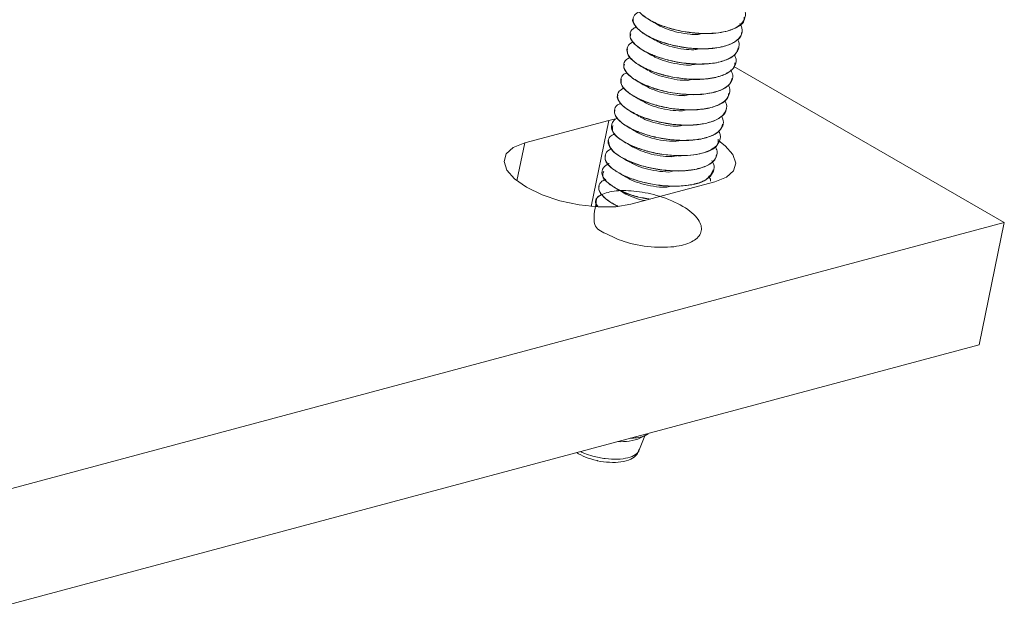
# Model space of a CAD drawing. Header units: millimetres. Extents: x -172 to 1038, y -1779 to -162.
# Tile 15 of 63: x 145 to 217, y -1271 to -1227. Entities that reach past the tile are written whole.
import ezdxf

# ---------------------------------------------------------------- set-up
doc = ezdxf.new("R2010")
doc.units = ezdxf.units.MM

msp = doc.modelspace()

# ---------------------------------------------------------------- linework, layer by layer
at = {"color": 7, "linetype": 'Continuous', "lineweight": 15}
for p, q in [((190.048, -1227.996), (190.046, -1228.005)), ((198.227, -1227.932), (198.228, -1227.923)), ((189.819, -1229.114), (189.817, -1229.123)), ((197.998, -1229.049), (198, -1229.041)), ((189.59, -1230.232), (189.588, -1230.241)), ((197.769, -1230.168), (197.771, -1230.159)), ((217.439, -1241.845), (197.65, -1230.421)), ((189.361, -1231.35), (189.359, -1231.359)), ((197.54, -1231.285), (197.542, -1231.277)), ((189.133, -1232.468), (189.131, -1232.477)), ((197.311, -1232.404), (197.313, -1232.394)), ((188.904, -1233.586), (188.902, -1233.595)), ((197.083, -1233.522), (197.085, -1233.513)), ((188.479, -1234.363), (182.332, -1236.009)), ((188.968, -1234.257), (188.479, -1234.363)), ((188.675, -1234.704), (188.673, -1234.713)), ((196.854, -1234.639), (196.856, -1234.63)), ((188.446, -1235.822), (188.444, -1235.831)), ((196.625, -1235.757), (196.627, -1235.749)), ((196.396, -1236.875), (196.398, -1236.866)), ((188.217, -1236.94), (188.216, -1236.949)), ((187.989, -1238.058), (187.987, -1238.066)), ((196.168, -1237.993), (196.17, -1237.984)), ((190.11, -1240.5), (196.257, -1238.853)), ((187.76, -1239.176), (187.758, -1239.185)), ((187.531, -1240.294), (187.529, -1240.302)), ((114.987, -1269.289), (217.439, -1241.845)), ((215.608, -1250.788), (217.439, -1241.845)), ((113.157, -1278.232), (215.608, -1250.788)), ((190.686, -1258.556), (191.111, -1257.458)), ((190.808, -1257.617), (191.359, -1257.328))]:
    msp.add_line(p, q, dxfattribs=at)
at = {"color": 8, "linetype": 'Continuous', "lineweight": 15}
for p, q in [((187.19, -1240.665), (188.479, -1234.363)), ((181.763, -1238.792), (182.332, -1236.009))]:
    msp.add_line(p, q, dxfattribs=at)
at = {"color": 7, "linetype": 'Continuous', "lineweight": 15, "flags": 128}
for points in [[(182.332, -1236.009), (181.492, -1236.346), (180.975, -1236.813), (180.815, -1237.379), (181.023, -1238.004), (181.586, -1238.646), (182.465, -1239.261), (183.599, -1239.808), (184.912, -1240.249), (186.315, -1240.554), (187.711, -1240.702), (189.005, -1240.684), (190.11, -1240.5)], [(196.257, -1238.853), (197.097, -1238.516), (197.615, -1238.049), (197.775, -1237.484), (197.566, -1236.859), (197.003, -1236.217), (196.55, -1235.868)]]:
    msp.add_lwpolyline(points, dxfattribs=at)
at = {"color": 7, "linetype": 'Continuous', "lineweight": 15}
msp.add_arc((189.412, -1254.175), 3.715, 265.75203, 292.0778, dxfattribs=at)
for points, knots in [([(198.325, -1226.144), (198.345, -1226.171), (198.525, -1226.412), (198.498, -1226.814), (198.25, -1227.279), (197.694, -1227.661), (196.856, -1227.92), (195.768, -1228.02), (194.646, -1227.97), (193.492, -1227.779), (192.415, -1227.46), (191.519, -1227.057), (190.856, -1226.596), (190.491, -1226.118), (190.48, -1225.682), (190.669, -1225.398), (190.905, -1225.295), (190.944, -1225.278)], [0, 0, 0, 0, 0.010465, 0.094749, 0.163108, 0.227077, 0.317373, 0.386976, 0.461383, 0.536809, 0.609853, 0.68584, 0.75818, 0.834867, 0.910311, 0.984989, 1, 1, 1, 1]), ([(190.59, -1225.784), (190.563, -1225.936), (190.498, -1226.305), (191.326, -1226.997), (192.773, -1227.631), (194.589, -1228.007), (196.397, -1228.037), (197.751, -1227.675), (198.448, -1227.21), (198.396, -1226.865), (198.387, -1226.804)], [0, 0, 0, 0, 0.101612, 0.245705, 0.390353, 0.535655, 0.679419, 0.825378, 0.969066, 1, 1, 1, 1]), ([(198.083, -1227.271), (198.142, -1227.38), (198.319, -1227.706), (198.197, -1228.155), (197.781, -1228.603), (197.162, -1228.888), (196.557, -1229.022), (196.221, -1229.067), (196.098, -1229.081), (196.039, -1229.086), (196.014, -1229.088), (195.929, -1229.096), (195.642, -1229.115), (194.976, -1229.122), (193.974, -1229.03), (192.83, -1228.787), (191.806, -1228.428), (191.13, -1228.067), (190.728, -1227.767), (190.411, -1227.454), (190.219, -1227.062), (190.301, -1226.655), (190.605, -1226.466), (190.748, -1226.377)], [0, 0, 0, 0, 0.042665, 0.128016, 0.190308, 0.271957, 0.322993, 0.338748, 0.34797, 0.35013, 0.351404, 0.353459, 0.368411, 0.412487, 0.488508, 0.560546, 0.636971, 0.712113, 0.74571, 0.783371, 0.86066, 0.934404, 1, 1, 1, 1]), ([(190.279, -1226.888), (190.277, -1226.891), (190.168, -1227.038), (190.37, -1227.422), (190.915, -1227.973), (191.891, -1228.481), (193.125, -1228.883), (194.488, -1229.112), (195.825, -1229.148), (196.992, -1228.972), (197.806, -1228.592), (198.214, -1228.219), (198.194, -1227.967), (198.19, -1227.926)], [0, 0, 0, 0, 0.002275, 0.111273, 0.219006, 0.328618, 0.435937, 0.545575, 0.653242, 0.762316, 0.871021, 0.979023, 1, 1, 1, 1]), ([(191.475, -1227.011), (191.573, -1227.068), (191.769, -1227.182), (191.98, -1227.305), (192.085, -1227.366)], [0, 0, 0, 0, 0.500476, 1, 1, 1, 1]), ([(192.102, -1227.375), (192.106, -1227.377), (192.262, -1227.493), (192.765, -1227.693), (193.557, -1227.931), (194.324, -1228.062), (194.775, -1228.067), (194.936, -1228.068)], [0, 0, 0, 0, 0.007171, 0.287687, 0.562663, 0.843948, 1, 1, 1, 1]), ([(197.898, -1228.408), (197.9, -1228.412), (198.044, -1228.605), (198.039, -1228.909), (197.947, -1229.242), (197.748, -1229.527), (197.359, -1229.833), (196.602, -1230.108), (195.582, -1230.248), (194.449, -1230.23), (193.232, -1230.06), (192.379, -1229.826), (191.923, -1229.658), (191.82, -1229.618), (191.793, -1229.607), (191.788, -1229.606), (191.787, -1229.605), (191.787, -1229.605), (191.787, -1229.605), (191.787, -1229.605), (191.787, -1229.605), (191.786, -1229.605), (191.783, -1229.603), (191.749, -1229.59), (191.657, -1229.552), (191.168, -1229.341), (190.548, -1228.972), (190.189, -1228.565), (190.052, -1228.282), (190.013, -1227.989), (190.133, -1227.695), (190.424, -1227.556), (190.511, -1227.514)], [0, 0, 0, 0, 0.001581, 0.075885, 0.122959, 0.149217, 0.213735, 0.294142, 0.365268, 0.443454, 0.519091, 0.599985, 0.617454, 0.622848, 0.623848, 0.623964, 0.624021, 0.624022, 0.624023, 0.624025, 0.62403, 0.62407, 0.624172, 0.624854, 0.63199, 0.646179, 0.745311, 0.814632, 0.838569, 0.884059, 0.965425, 1, 1, 1, 1]), ([(190.103, -1228.017), (190.075, -1228.087), (189.986, -1228.31), (190.322, -1228.776), (191.059, -1229.316), (192.162, -1229.788), (193.471, -1230.122), (194.841, -1230.27), (196.125, -1230.218), (197.151, -1229.949), (197.82, -1229.548), (197.915, -1229.194), (197.957, -1229.04)], [0, 0, 0, 0, 0.048977, 0.156551, 0.26569, 0.374257, 0.482349, 0.591761, 0.699135, 0.808811, 0.916226, 1, 1, 1, 1]), ([(191.246, -1228.129), (191.344, -1228.186), (191.54, -1228.3), (191.751, -1228.423), (191.856, -1228.484)], [0, 0, 0, 0, 0.500481, 1, 1, 1, 1]), ([(194.935, -1228.082), (194.995, -1228.068), (195.115, -1228.041), (195.242, -1228.015), (195.305, -1228.001)], [0, 0, 0, 0, 0.499953, 1, 1, 1, 1]), ([(197.659, -1229.557), (197.688, -1229.601), (197.88, -1229.903), (197.786, -1230.26), (197.599, -1230.528), (197.543, -1230.593), (197.535, -1230.601), (197.532, -1230.605), (197.532, -1230.605), (197.531, -1230.605), (197.531, -1230.605), (197.531, -1230.605), (197.531, -1230.605), (197.53, -1230.607), (197.527, -1230.61), (197.519, -1230.618), (197.505, -1230.633), (197.473, -1230.664), (197.371, -1230.757), (197.18, -1230.889), (196.695, -1231.125), (195.942, -1231.311), (194.844, -1231.372), (193.756, -1231.299), (192.631, -1231.09), (191.836, -1230.838), (191.232, -1230.59), (190.672, -1230.309), (190.122, -1229.902), (189.771, -1229.402), (189.826, -1228.974), (190.04, -1228.697), (190.262, -1228.62), (190.28, -1228.614)], [0, 0, 0, 0, 0.017519, 0.119706, 0.147204, 0.150302, 0.15189, 0.151915, 0.151927, 0.15193, 0.151932, 0.151933, 0.151943, 0.152015, 0.152593, 0.15375, 0.156064, 0.160691, 0.169945, 0.206091, 0.238566, 0.330742, 0.394032, 0.469848, 0.542189, 0.61387, 0.638859, 0.687167, 0.763899, 0.83549, 0.924068, 0.993931, 1, 1, 1, 1]), ([(191.877, -1228.483), (192.027, -1228.567), (192.367, -1228.757), (193.105, -1228.993), (193.931, -1229.161), (194.471, -1229.183), (194.717, -1229.192)], [0, 0, 0, 0, 0.2161487, 0.4892078, 0.7671468, 1, 1, 1, 1]), ([(189.843, -1229.127), (189.837, -1229.274), (189.826, -1229.585), (190.36, -1230.131), (191.264, -1230.646), (192.472, -1231.069), (193.825, -1231.326), (195.176, -1231.392), (196.378, -1231.248), (197.252, -1230.895), (197.717, -1230.511), (197.717, -1230.231), (197.717, -1230.158)], [0, 0, 0, 0, 0.095352, 0.202772, 0.312455, 0.419836, 0.529254, 0.637354, 0.745926, 0.855074, 0.962653, 1, 1, 1, 1]), ([(191.017, -1229.247), (191.115, -1229.304), (191.311, -1229.417), (191.522, -1229.541), (191.628, -1229.602)], [0, 0, 0, 0, 0.500476, 1, 1, 1, 1]), ([(191.661, -1229.602), (191.749, -1229.657), (192.011, -1229.821), (192.657, -1230.051), (193.499, -1230.239), (194.141, -1230.325), (194.447, -1230.314), (194.472, -1230.313)], [0, 0, 0, 0, 0.1398082, 0.4164885, 0.6942584, 0.9751324, 1, 1, 1, 1]), ([(194.707, -1229.2), (194.767, -1229.186), (194.886, -1229.159), (195.013, -1229.133), (195.076, -1229.119)], [0, 0, 0, 0, 0.49995, 1, 1, 1, 1]), ([(189.636, -1230.252), (189.613, -1230.297), (189.51, -1230.492), (189.791, -1230.929), (190.464, -1231.474), (191.524, -1231.96), (192.811, -1232.32), (194.18, -1232.496), (195.487, -1232.475), (196.561, -1232.238), (197.313, -1231.836), (197.455, -1231.461), (197.523, -1231.281)], [0, 0, 0, 0, 0.032572, 0.140564, 0.249256, 0.358321, 0.465976, 0.575602, 0.682911, 0.792511, 0.900234, 1, 1, 1, 1]), ([(197.411, -1230.664), (197.473, -1230.792), (197.628, -1231.11), (197.475, -1231.572), (197.032, -1231.999), (196.298, -1232.301), (195.496, -1232.442), (194.823, -1232.474), (194.352, -1232.466), (193.812, -1232.433), (192.994, -1232.331), (192.165, -1232.137), (191.525, -1231.92), (190.883, -1231.664), (190.205, -1231.288), (189.694, -1230.788), (189.523, -1230.322), (189.653, -1229.953), (189.961, -1229.794), (190.061, -1229.742)], [0, 0, 0, 0, 0.050426, 0.126168, 0.200927, 0.275688, 0.348262, 0.388252, 0.417027, 0.443217, 0.494691, 0.5761, 0.60782, 0.635596, 0.727674, 0.798676, 0.872375, 0.958113, 1, 1, 1, 1]), ([(190.788, -1230.364), (190.886, -1230.421), (191.082, -1230.535), (191.293, -1230.659), (191.399, -1230.72)], [0, 0, 0, 0, 0.500476, 1, 1, 1, 1]), ([(194.478, -1230.318), (194.538, -1230.304), (194.658, -1230.277), (194.784, -1230.251), (194.847, -1230.237)], [0, 0, 0, 0, 0.499953, 1, 1, 1, 1]), ([(197.228, -1231.801), (197.232, -1231.806), (197.372, -1232.004), (197.352, -1232.376), (197.135, -1232.844), (196.725, -1233.133), (196.256, -1233.339), (195.644, -1233.511), (194.894, -1233.59), (194.218, -1233.587), (193.467, -1233.549), (192.464, -1233.399), (191.318, -1233.067), (190.37, -1232.649), (189.715, -1232.188), (189.34, -1231.69), (189.341, -1231.268), (189.534, -1230.973), (189.771, -1230.883), (189.813, -1230.868)], [0, 0, 0, 0, 0.002057, 0.078851, 0.15206, 0.218125, 0.246367, 0.300974, 0.380283, 0.409894, 0.438844, 0.529612, 0.602672, 0.678556, 0.76305, 0.827784, 0.915311, 0.985055, 1, 1, 1, 1]), ([(191.429, -1230.724), (191.464, -1230.749), (191.659, -1230.885), (192.217, -1231.098), (193.033, -1231.318), (193.749, -1231.428), (194.14, -1231.424), (194.245, -1231.423)], [0, 0, 0, 0, 0.06119, 0.340444, 0.616061, 0.897514, 1, 1, 1, 1]), ([(189.406, -1231.367), (189.387, -1231.486), (189.342, -1231.766), (189.8, -1232.284), (190.648, -1232.809), (191.822, -1233.251), (193.162, -1233.536), (194.524, -1233.63), (195.757, -1233.519), (196.687, -1233.195), (197.218, -1232.802), (197.245, -1232.494), (197.253, -1232.392)], [0, 0, 0, 0, 0.079221, 0.186519, 0.296136, 0.403768, 0.512833, 0.621496, 0.729492, 0.83895, 0.946294, 1, 1, 1, 1]), ([(190.56, -1231.482), (190.658, -1231.539), (190.854, -1231.653), (191.065, -1231.777), (191.17, -1231.838)], [0, 0, 0, 0, 0.50048, 1, 1, 1, 1]), ([(194.249, -1231.436), (194.309, -1231.422), (194.429, -1231.395), (194.555, -1231.369), (194.618, -1231.355)], [0, 0, 0, 0, 0.499953, 1, 1, 1, 1]), ([(189.159, -1232.484), (189.145, -1232.506), (189.037, -1232.674), (189.271, -1233.082), (189.876, -1233.631), (190.892, -1234.13), (192.151, -1234.513), (193.519, -1234.718), (194.841, -1234.727), (195.976, -1234.524), (196.736, -1234.122), (197.102, -1233.761), (197.071, -1233.534), (197.069, -1233.52)], [0, 0, 0, 0, 0.0161862, 0.1247598, 0.2328933, 0.3423215, 0.4497254, 0.5594255, 0.6668572, 0.7762417, 0.8844588, 0.9929472, 1, 1, 1, 1]), ([(196.96, -1232.894), (197.003, -1232.971), (197.186, -1233.297), (197.065, -1233.732), (196.648, -1234.176), (196.021, -1234.484), (195.073, -1234.688), (193.978, -1234.726), (192.81, -1234.616), (191.68, -1234.376), (190.658, -1234.014), (189.83, -1233.575), (189.32, -1233.127), (189.079, -1232.66), (189.127, -1232.255), (189.471, -1232.058), (189.611, -1231.978)], [0, 0, 0, 0, 0.030378, 0.128822, 0.183623, 0.260649, 0.334768, 0.414305, 0.485705, 0.560753, 0.636978, 0.711109, 0.789376, 0.848998, 0.938718, 1, 1, 1, 1]), ([(191.175, -1231.838), (191.372, -1231.941), (191.77, -1232.147), (192.575, -1232.386), (193.357, -1232.528), (193.836, -1232.537), (194.024, -1232.541)], [0, 0, 0, 0, 0.268689, 0.541565, 0.820532, 1, 1, 1, 1]), ([(194.02, -1232.554), (194.08, -1232.54), (194.2, -1232.513), (194.326, -1232.487), (194.39, -1232.473)], [0, 0, 0, 0, 0.49995, 1, 1, 1, 1]), ([(196.748, -1234.029), (196.808, -1234.188), (196.936, -1234.529), (196.737, -1235.003), (196.244, -1235.413), (195.444, -1235.701), (194.473, -1235.833), (193.353, -1235.823), (192.185, -1235.67), (191.314, -1235.439), (190.855, -1235.277), (190.714, -1235.223), (190.644, -1235.195), (190.612, -1235.182), (190.599, -1235.177), (190.596, -1235.176), (190.595, -1235.175), (190.594, -1235.175), (190.594, -1235.175), (190.594, -1235.175), (190.594, -1235.175), (190.594, -1235.175), (190.594, -1235.175), (190.592, -1235.174), (190.552, -1235.157), (190.441, -1235.112), (189.972, -1234.9), (189.381, -1234.538), (188.944, -1234.04), (188.852, -1233.604), (189.002, -1233.279), (189.274, -1233.148), (189.353, -1233.11)], [0, 0, 0, 0, 0.063834, 0.136446, 0.212457, 0.290273, 0.365785, 0.43164, 0.516157, 0.591172, 0.609986, 0.619395, 0.624099, 0.626452, 0.627039, 0.627186, 0.627259, 0.627297, 0.627299, 0.6273, 0.627301, 0.627303, 0.627307, 0.627379, 0.627686, 0.636927, 0.654337, 0.746519, 0.81733, 0.890641, 0.968148, 1, 1, 1, 1]), ([(190.331, -1232.6), (190.429, -1232.657), (190.625, -1232.771), (190.836, -1232.895), (190.941, -1232.956)], [0, 0, 0, 0, 0.500481, 1, 1, 1, 1]), ([(190.968, -1232.954), (191.097, -1233.03), (191.412, -1233.212), (192.12, -1233.446), (192.965, -1233.627), (193.532, -1233.655), (193.806, -1233.668)], [0, 0, 0, 0, 0.191834, 0.465209, 0.742523, 1, 1, 1, 1]), ([(188.926, -1233.599), (188.912, -1233.694), (188.876, -1233.949), (189.244, -1234.436), (190.04, -1234.971), (191.175, -1235.429), (192.501, -1235.742), (193.868, -1235.865), (195.13, -1235.785), (196.113, -1235.491), (196.716, -1235.092), (196.777, -1234.759), (196.801, -1234.627)], [0, 0, 0, 0, 0.06307, 0.170421, 0.279821, 0.387878, 0.496443, 0.605552, 0.713116, 0.822734, 0.93002, 1, 1, 1, 1]), ([(190.102, -1233.718), (190.2, -1233.775), (190.396, -1233.889), (190.607, -1234.013), (190.713, -1234.074)], [0, 0, 0, 0, 0.500476, 1, 1, 1, 1]), ([(193.792, -1233.672), (193.851, -1233.658), (193.971, -1233.631), (194.098, -1233.604), (194.161, -1233.591)], [0, 0, 0, 0, 0.49995, 1, 1, 1, 1]), ([(196.514, -1235.132), (196.538, -1235.168), (196.703, -1235.422), (196.654, -1235.837), (196.346, -1236.294), (195.735, -1236.66), (194.854, -1236.894), (193.757, -1236.963), (192.634, -1236.893), (191.502, -1236.685), (190.401, -1236.335), (189.532, -1235.914), (188.952, -1235.458), (188.626, -1234.979), (188.682, -1234.561), (188.907, -1234.283), (189.122, -1234.209), (189.143, -1234.202)], [0, 0, 0, 0, 0.014202, 0.100541, 0.170355, 0.234201, 0.326094, 0.394426, 0.465442, 0.544785, 0.614027, 0.699803, 0.768902, 0.83372, 0.926347, 0.992986, 1, 1, 1, 1]), ([(190.746, -1234.075), (190.817, -1234.12), (191.057, -1234.276), (191.674, -1234.501), (192.509, -1234.7), (193.175, -1234.792), (193.507, -1234.783), (193.556, -1234.781)], [0, 0, 0, 0, 0.11511, 0.392653, 0.669607, 0.950756, 1, 1, 1, 1]), ([(193.563, -1234.79), (193.623, -1234.776), (193.743, -1234.749), (193.869, -1234.722), (193.932, -1234.709)], [0, 0, 0, 0, 0.499953, 1, 1, 1, 1]), ([(196.262, -1236.252), (196.325, -1236.372), (196.457, -1236.625), (196.402, -1236.9), (196.329, -1237.074), (196.283, -1237.154), (196.232, -1237.228), (196.114, -1237.37), (195.789, -1237.635), (195.218, -1237.865), (194.615, -1237.983), (194.005, -1238.058), (193.135, -1238.075), (191.969, -1237.946), (190.838, -1237.683), (189.836, -1237.311), (189.043, -1236.858), (188.547, -1236.378), (188.388, -1235.93), (188.504, -1235.562), (188.797, -1235.401), (188.923, -1235.331)], [0, 0, 0, 0, 0.0476578, 0.0996108, 0.1174422, 0.1272625, 0.1373296, 0.1534969, 0.1987205, 0.2842718, 0.3232271, 0.3441111, 0.4213837, 0.4999288, 0.5685288, 0.6474439, 0.7249642, 0.7986587, 0.8742322, 0.9460329, 1, 1, 1, 1]), ([(188.789, -1234.732), (188.754, -1234.896), (188.668, -1235.302), (189.698, -1236.074), (191.456, -1236.735), (193.574, -1237.027), (195.391, -1236.837), (196.484, -1236.347), (196.493, -1235.882), (196.496, -1235.732)], [0, 0, 0, 0, 0.1091652, 0.2717226, 0.433697, 0.597633, 0.7599256, 0.9220691, 1, 1, 1, 1]), ([(189.873, -1234.836), (189.971, -1234.893), (190.167, -1235.007), (190.378, -1235.131), (190.484, -1235.192)], [0, 0, 0, 0, 0.500476, 1, 1, 1, 1]), ([(190.509, -1235.198), (190.529, -1235.213), (190.706, -1235.34), (191.237, -1235.547), (192.043, -1235.775), (192.783, -1235.894), (193.201, -1235.894), (193.331, -1235.894)], [0, 0, 0, 0, 0.036255, 0.316171, 0.591429, 0.872881, 1, 1, 1, 1]), ([(188.469, -1235.833), (188.502, -1236.081), (188.571, -1236.59), (189.905, -1237.405), (191.511, -1237.887), (192.867, -1238.06), (193.86, -1238.082), (194.765, -1237.985), (195.748, -1237.701), (196.332, -1237.297), (196.361, -1236.93), (196.365, -1236.869)], [0, 0, 0, 0, 0.153918, 0.317269, 0.478679, 0.561408, 0.642378, 0.72409, 0.806849, 0.968199, 1, 1, 1, 1]), ([(189.645, -1235.954), (189.743, -1236.011), (189.939, -1236.125), (190.15, -1236.248), (190.255, -1236.31)], [0, 0, 0, 0, 0.50048, 1, 1, 1, 1]), ([(193.334, -1235.908), (193.394, -1235.894), (193.514, -1235.867), (193.64, -1235.84), (193.703, -1235.827)], [0, 0, 0, 0, 0.499954, 1, 1, 1, 1]), ([(196.029, -1237.305), (196.049, -1237.333), (196.216, -1237.557), (196.216, -1237.96), (195.982, -1238.452), (195.412, -1238.835), (194.579, -1239.094), (193.541, -1239.2), (192.397, -1239.153), (191.231, -1238.965), (190.149, -1238.648), (189.24, -1238.241), (188.572, -1237.781), (188.207, -1237.302), (188.192, -1236.872), (188.373, -1236.574), (188.644, -1236.468), (188.707, -1236.444)], [0, 0, 0, 0, 0.010669, 0.087498, 0.161673, 0.234344, 0.310255, 0.384231, 0.457992, 0.532663, 0.607584, 0.680749, 0.75507, 0.830899, 0.9035, 0.977664, 1, 1, 1, 1]), ([(190.268, -1236.309), (190.443, -1236.403), (190.813, -1236.602), (191.588, -1236.84), (192.39, -1236.994), (192.897, -1237.009), (193.112, -1237.015)], [0, 0, 0, 0, 0.2445531, 0.5174275, 0.7959782, 1, 1, 1, 1]), ([(191.476, -1240.134), (191.163, -1240.078), (190.481, -1239.956), (189.536, -1239.609), (188.719, -1239.186), (188.199, -1238.741), (187.927, -1238.264), (188.017, -1237.848), (188.305, -1237.601), (188.499, -1237.524), (188.5, -1237.524)], [0, 0, 0, 0, 0.120295, 0.262457, 0.411368, 0.557913, 0.679278, 0.861748, 0.999792, 1, 1, 1, 1]), ([(188.248, -1236.955), (188.23, -1237.011), (188.138, -1237.299), (188.563, -1237.813), (189.405, -1238.333), (190.231, -1238.681), (191.179, -1238.957), (192.524, -1239.193), (194.209, -1239.217), (195.749, -1238.796), (196.005, -1238.243), (196.127, -1237.981)], [0, 0, 0, 0, 0.0386184, 0.19996, 0.2826819, 0.364517, 0.4453697, 0.5280497, 0.6894778, 0.852868, 1, 1, 1, 1]), ([(189.416, -1237.072), (189.514, -1237.129), (189.71, -1237.243), (189.921, -1237.366), (190.026, -1237.428)], [0, 0, 0, 0, 0.500486, 1, 1, 1, 1]), ([(190.057, -1237.427), (190.167, -1237.493), (190.456, -1237.667), (191.135, -1237.898), (191.994, -1238.091), (192.584, -1238.126), (192.879, -1238.143)], [0, 0, 0, 0, 0.1682262, 0.4433446, 0.7212429, 1, 1, 1, 1]), ([(193.105, -1237.026), (193.165, -1237.012), (193.285, -1236.985), (193.411, -1236.958), (193.475, -1236.945)], [0, 0, 0, 0, 0.49995, 1, 1, 1, 1]), ([(188.116, -1238.092), (188.067, -1238.214), (187.924, -1238.569), (188.811, -1239.296), (190.177, -1239.93), (191.196, -1240.071), (191.536, -1240.118)], [0, 0, 0, 0, 0.172875, 0.503113, 0.83402, 1, 1, 1, 1]), ([(189.187, -1238.19), (189.285, -1238.247), (189.481, -1238.361), (189.692, -1238.484), (189.798, -1238.546)], [0, 0, 0, 0, 0.500476, 1, 1, 1, 1]), ([(192.877, -1238.144), (192.936, -1238.13), (193.056, -1238.103), (193.183, -1238.076), (193.246, -1238.063)], [0, 0, 0, 0, 0.49995, 1, 1, 1, 1]), ([(189.154, -1240.635), (189.142, -1240.63), (188.771, -1240.468), (188.251, -1240.132), (187.796, -1239.631), (187.707, -1239.19), (187.878, -1238.855), (188.162, -1238.718), (188.262, -1238.669)], [0, 0, 0, 0, 0.00825, 0.25941, 0.461019, 0.679564, 0.886483, 1, 1, 1, 1]), ([(189.831, -1238.548), (189.884, -1238.584), (190.103, -1238.731), (190.692, -1238.951), (191.519, -1239.159), (192.208, -1239.259), (192.567, -1239.252), (192.642, -1239.25)], [0, 0, 0, 0, 0.0903364, 0.3687094, 0.6449574, 0.9262951, 1, 1, 1, 1]), ([(195.788, -1238.44), (195.862, -1238.544), (195.954, -1238.677), (195.935, -1238.796), (195.93, -1238.821)], [0, 0, 0, 0, 0.791605, 1, 1, 1, 1]), ([(187.571, -1240.314), (187.452, -1240.952), (187.223, -1242.176), (188.193, -1242.616), (189.637, -1243.326), (191.587, -1243.688), (193.455, -1243.659), (194.75, -1243.239), (195.352, -1242.577), (195.218, -1241.699), (194.212, -1240.737), (192.522, -1239.96), (190.718, -1239.533), (189.116, -1239.462), (187.922, -1239.731), (187.359, -1240.192), (187.611, -1240.558), (187.676, -1240.653)], [0, 0, 0, 0, 0.0705399, 0.1354127, 0.2003971, 0.2771543, 0.353119, 0.4186616, 0.4833301, 0.5486048, 0.6250976, 0.7010947, 0.7667219, 0.8312653, 0.8967543, 0.9730235, 1, 1, 1, 1]), ([(187.79, -1239.191), (187.772, -1239.263), (187.724, -1239.455), (187.928, -1239.818), (188.397, -1240.22), (188.8, -1240.52), (189.129, -1240.628), (189.152, -1240.635)], [0, 0, 0, 0, 0.1651285, 0.4350326, 0.7048461, 0.9795186, 1, 1, 1, 1]), ([(188.958, -1239.308), (189.056, -1239.365), (189.252, -1239.479), (189.463, -1239.602), (189.569, -1239.664)], [0, 0, 0, 0, 0.500476, 1, 1, 1, 1]), ([(189.588, -1239.672), (189.594, -1239.677), (189.752, -1239.794), (190.263, -1239.986), (190.798, -1240.176), (191.109, -1240.223), (191.131, -1240.226)], [0, 0, 0, 0, 0.019154, 0.496141, 0.963886, 1, 1, 1, 1]), ([(192.648, -1239.262), (192.708, -1239.248), (192.827, -1239.221), (192.954, -1239.194), (193.017, -1239.181)], [0, 0, 0, 0, 0.499953, 1, 1, 1, 1]), ([(187.58, -1240.648), (187.554, -1240.482), (187.507, -1240.171), (187.724, -1239.89), (187.952, -1239.81), (187.963, -1239.807)], [0, 0, 0, 0, 0.52169, 0.976758, 1, 1, 1, 1]), ([(188.73, -1240.426), (188.827, -1240.483), (188.947, -1240.552), (189.076, -1240.628), (189.101, -1240.642)], [0, 0, 0, 0, 0.809955, 1, 1, 1, 1]), ([(190.048, -1257.635), (190.131, -1257.633), (190.576, -1257.621), (191.053, -1257.504), (191.29, -1257.341), (191.345, -1257.303)], [0, 0, 0, 0, 0.150032, 0.803331, 1, 1, 1, 1]), ([(186.423, -1258.606), (186.521, -1258.658), (186.781, -1258.795), (187.405, -1258.986), (188.235, -1259.155), (189.146, -1259.196), (189.93, -1259.091), (190.474, -1258.848), (190.693, -1258.617), (190.702, -1258.48), (190.703, -1258.473)], [0, 0, 0, 0, 0.0666709, 0.1780663, 0.3378038, 0.4996387, 0.6633204, 0.8275858, 0.990969, 1, 1, 1, 1]), ([(187.602, -1259.266), (187.617, -1259.27), (187.918, -1259.361), (188.562, -1259.417), (189.416, -1259.399), (190.073, -1259.21), (190.539, -1258.9), (190.647, -1258.595), (190.693, -1258.466)], [0, 0, 0, 0, 0.011426, 0.228948, 0.449555, 0.679494, 0.864547, 1, 1, 1, 1]), ([(186.122, -1258.687), (186.329, -1258.806), (186.758, -1259.051), (187.315, -1259.193), (187.602, -1259.266)], [0, 0, 0, 0, 0.4844077, 1, 1, 1, 1])]:
    msp.add_open_spline(points, degree=3, knots=knots, dxfattribs=at)

doc.saveas('drawing.dxf')
